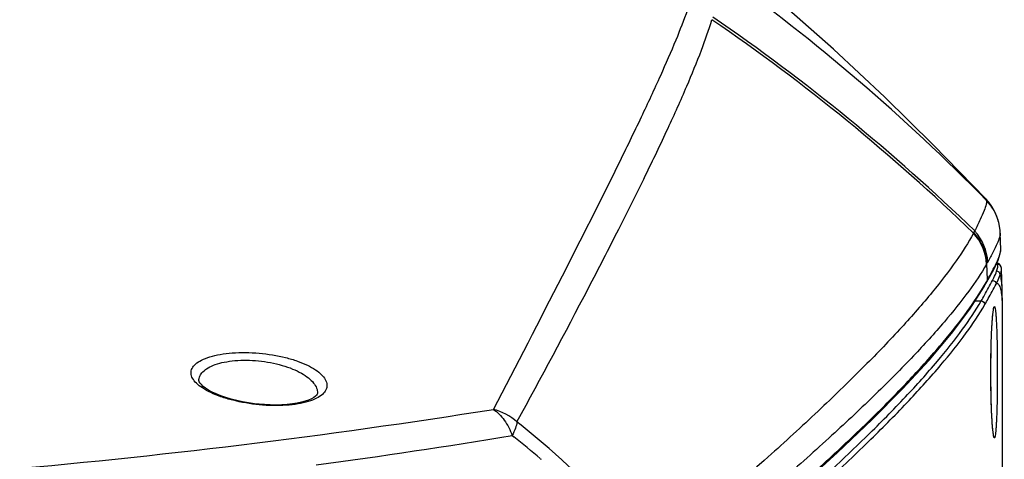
# Model space of a CAD drawing. Header units: millimetres. Extents: x 0 to 420, y 0 to 297.
# Tile 43 of 130: x 100.55 to 112.7, y 245 to 250.43. Entities that reach past the tile are written whole.
import ezdxf

# ---------------------------------------------------------------- set-up
doc = ezdxf.new("R2010")
doc.units = ezdxf.units.MM
doc.header["$LTSCALE"] = 23.1
doc.layers.get('0').update_dxf_attribs({"linetype": 'CONTINUOUS'})
for name, color, linetype in [('02___PRT_ALL_AXES', 7, 'CONTINUOUS'), ('06___PRT_ALL_SURFS', 7, 'CONTINUOUS'), ('DIM_PILOTEES', 7, 'CONTINUOUS')]:
    doc.layers.add(name, color=color, linetype=linetype)
doc.styles.get("Standard").update_dxf_attribs({"font": 'txt', "width": 0.8})
doc.dimstyles.new('DIMSTYLE_1', dxfattribs={"dimtxt": 3.5, "dimasz": 3, "dimexe": 2, "dimexo": 1.5, "dimgap": 3.5, "dimtad": 0, "dimtih": 1, "dimtoh": 1, "dimdec": 0, "dimlfac": 6.666667, "dimzin": 4, "dimdsep": 46, "dimtxsty": 'Standard', "dimblk": '_FILLED', "dimblk1": '_FILLED', "dimblk2": '_FILLED', "dimcen": 0.09, "dimadec": 0, "dimazin": 0, "dimtp": 0.8, "dimtm": 0.8, "dimtfac": 1, "dimtdec": 65535, "dimtofl": 0, "dimtmove": 0, "dimatfit": 3, "dimldrblk": '_FILLED', "dimfxl": 0, "dimtolj": 1, "dimtzin": 4, "dimarcsym": 0})

# ---------------------------------------------------------------- blocks, each defined once
blk = doc.blocks.new('_FILLED')
at = {"color": 0, "linetype": 'ByBlock'}
blk.add_solid([(0, 0), (-1, 0.1667), (-1, -0.1667)], dxfattribs=at)
blk = doc.blocks.new('*D1')
at = {"layer": 'DIM_PILOTEES', "color": 2, "linetype": 'Continuous'}
for p, q in [((94.081, 253.134), (166.963, 253.134)), ((164.963, 253.134), (164.963, 217.62)), ((164.963, 171.606), (164.963, 207.12)), ((124.482, 171.606), (166.963, 171.606))]:
    blk.add_line(p, q, dxfattribs=at)
at = {"layer": 'DIM_PILOTEES', "color": 2, "linetype": 'Continuous', "xscale": 3, "yscale": 3, "zscale": 3}
for p, rotation in [((164.963, 253.134), 90), ((164.963, 171.606), 270)]:
    blk.add_blockref('_FILLED', p, dxfattribs=dict(at, rotation=rotation))
blk = doc.blocks.new('*D2')
at = {"layer": 'DIM_PILOTEES', "color": 2, "linetype": 'Continuous'}
for p, q in [((94.086, 253.135), (147.958, 253.135)), ((145.958, 253.135), (145.958, 219.518)), ((145.958, 175.401), (145.958, 209.018)), ((110.112, 175.401), (147.958, 175.401))]:
    blk.add_line(p, q, dxfattribs=at)
at = {"layer": 'DIM_PILOTEES', "color": 2, "linetype": 'Continuous', "xscale": 3, "yscale": 3, "zscale": 3}
for p, rotation in [((145.958, 253.135), 90), ((145.958, 175.401), 270)]:
    blk.add_blockref('_FILLED', p, dxfattribs=dict(at, rotation=rotation))

msp = doc.modelspace()

# ---------------------------------------------------------------- linework, layer by layer
at = {"color": 7, "linetype": 'Continuous'}
for p, q in [((112.66, 247.594), (112.659, 247.595)), ((112.64, 247.42), (112.61, 247.43)), ((112.452, 247.132), (112.464, 247.154)), ((112.464, 247.154), (112.489, 247.197)), ((112.681, 242.637), (112.681, 246.88))]:
    msp.add_line(p, q, dxfattribs=at)
at = {"color": 9, "linetype": 'Continuous'}
for p, q in [((112.495, 247.221), (112.488, 247.422)), ((112.445, 247.136), (112.458, 247.156)), ((112.447, 247.137), (112.458, 247.156)), ((112.483, 247.2), (112.483, 247.2)), ((112.342, 246.961), (112.419, 246.961))]:
    msp.add_line(p, q, dxfattribs=at)
at = {"color": 7, "linetype": 'Continuous'}
for points in [[(112.489, 247.197), (112.573, 247.351), (112.626, 247.465), (112.654, 247.547), (112.66, 247.593)], [(112.664, 247.379), (112.656, 247.4), (112.64, 247.42)], [(112.668, 247.355), (112.667, 247.367), (112.664, 247.379)], [(108.434, 243.191), (109.06, 243.702), (109.639, 244.19), (110.167, 244.651), (110.645, 245.087), (111.072, 245.495), (111.448, 245.877), (111.774, 246.231), (112.051, 246.559), (112.277, 246.859), (112.452, 247.132)], [(112.681, 246.88), (112.68, 246.961), (112.678, 247.045), (112.677, 247.107)]]:
    msp.add_lwpolyline(points, dxfattribs=at)
for radius in [11.338, 11.266, 11.139, 10.976, 10.813, 10.676]:
    msp.add_circle((92.581, 235.881), radius, dxfattribs=at)
at = {"color": 9, "linetype": 'Continuous'}
for centre, radius, start, end in [((112.621, 247.367), 0.045, 17.5169, 90.0174), ((112.621, 247.367), 0.0449, 16.3673, 17.5118), ((112.608, 247.282), 0.045, 2.1285, 89.961), ((102.447, 252.963), 11.574, 329.8826, 330.1315), ((103.729, 252.226), 10.095, 330.139, 330.2728), ((109.925, 246.866), 2.755, 0.1147, 0.3125)]:
    msp.add_arc(centre, radius, start, end, dxfattribs=at)
at = {"color": 7, "linetype": 'Continuous'}
msp.add_arc((109.893, 246.866), 2.788, 0.0014, 0.1167, dxfattribs=at)
at = {"color": 9, "linetype": 'Continuous'}
for points, knots in [([(112.495, 247.221), (112.52, 247.264), (112.563, 247.342), (112.616, 247.448), (112.648, 247.528), (112.66, 247.575), (112.66, 247.593)], [0, 0, 0, 0, 0.366438, 0.654342, 0.864501, 1, 1, 1, 1]), ([(112.608, 247.327), (112.614, 247.344), (112.622, 247.371), (112.624, 247.401), (112.621, 247.412)], [0, 0, 0, 0, 0.60802, 1, 1, 1, 1]), ([(112.621, 247.412), (112.62, 247.416), (112.617, 247.423), (112.612, 247.43), (112.61, 247.43)], [0, 0, 0, 0, 0.632993, 1, 1, 1, 1]), ([(112.653, 247.284), (112.658, 247.297), (112.665, 247.321), (112.668, 247.345), (112.668, 247.355)], [0, 0, 0, 0, 0.578759, 1, 1, 1, 1]), ([(112.558, 247.215), (112.563, 247.225), (112.582, 247.262), (112.599, 247.3), (112.608, 247.327)], [0, 0, 0, 0, 0.289662, 1, 1, 1, 1]), ([(112.603, 247.17), (112.608, 247.18), (112.627, 247.218), (112.644, 247.256), (112.653, 247.284)], [0, 0, 0, 0, 0.28855, 1, 1, 1, 1]), ([(112.677, 247.107), (112.675, 247.142), (112.672, 247.202), (112.661, 247.261), (112.653, 247.284)], [0, 0, 0, 0, 0.589823, 1, 1, 1, 1]), ([(108.449, 243.228), (108.939, 243.621), (109.634, 244.198), (110.493, 244.964), (111.035, 245.474), (111.501, 245.946), (111.891, 246.376), (112.204, 246.765), (112.376, 247.017), (112.447, 247.137)], [0, 0, 0, 0, 0.335753, 0.482684, 0.61529, 0.733372, 0.836812, 0.925617, 1, 1, 1, 1]), ([(112.419, 246.961), (112.433, 246.985), (112.48, 247.069), (112.527, 247.153), (112.558, 247.215)], [0, 0, 0, 0, 0.288211, 1, 1, 1, 1]), ([(112.464, 246.916), (112.478, 246.941), (112.525, 247.024), (112.572, 247.109), (112.603, 247.17)], [0, 0, 0, 0, 0.288216, 1, 1, 1, 1]), ([(112.558, 247.215), (112.569, 247.214), (112.593, 247.205), (112.603, 247.181), (112.603, 247.17)], [0, 0, 0, 0, 0.500471, 1, 1, 1, 1]), ([(112.662, 247.106), (112.659, 247.118), (112.653, 247.137), (112.64, 247.161), (112.622, 247.174), (112.609, 247.172), (112.603, 247.17)], [0, 0, 0, 0, 0.357082, 0.61739, 0.810396, 1, 1, 1, 1]), ([(112.681, 246.881), (112.68, 246.925), (112.678, 247.001), (112.669, 247.076), (112.662, 247.106)], [0, 0, 0, 0, 0.58629, 1, 1, 1, 1]), ([(108.364, 242.984), (108.864, 243.386), (109.572, 243.974), (110.447, 244.755), (110.997, 245.275), (111.469, 245.754), (111.863, 246.19), (112.177, 246.584), (112.349, 246.84), (112.419, 246.961)], [0, 0, 0, 0, 0.337082, 0.484361, 0.617091, 0.735065, 0.838163, 0.926398, 1, 1, 1, 1]), ([(108.407, 242.941), (108.907, 243.342), (109.616, 243.93), (110.491, 244.711), (111.041, 245.23), (111.513, 245.709), (111.907, 246.146), (112.222, 246.539), (112.394, 246.795), (112.464, 246.916)], [0, 0, 0, 0, 0.337104, 0.484389, 0.61712, 0.735093, 0.838186, 0.926411, 1, 1, 1, 1]), ([(112.419, 246.961), (112.43, 246.961), (112.454, 246.951), (112.464, 246.928), (112.464, 246.916)], [0, 0, 0, 0, 0.500916, 1, 1, 1, 1])]:
    msp.add_open_spline(points, degree=3, knots=knots, dxfattribs=at)
for points in [[(112.458, 247.156), (112.458, 247.148), (112.456, 247.139), (112.452, 247.132)], [(112.495, 247.221), (112.495, 247.212), (112.493, 247.204), (112.489, 247.197)]]:
    msp.add_open_spline(points, degree=3, dxfattribs=at)
at = {"layer": '02___PRT_ALL_AXES', "color": 7, "linetype": 'Continuous'}
msp.add_line((112.677, 247.107), (112.668, 247.355), dxfattribs=at)
for points in [[(112.537, 246.081), (112.537, 246.109), (112.537, 246.151), (112.538, 246.191), (112.538, 246.231), (112.539, 246.269), (112.539, 246.306), (112.54, 246.342), (112.541, 246.376), (112.541, 246.409), (112.542, 246.441), (112.543, 246.471), (112.544, 246.501), (112.545, 246.529), (112.546, 246.555), (112.547, 246.581), (112.548, 246.605), (112.55, 246.628), (112.551, 246.649), (112.552, 246.67), (112.553, 246.689), (112.554, 246.708), (112.556, 246.725), (112.557, 246.741), (112.558, 246.756), (112.559, 246.769), (112.561, 246.782), (112.562, 246.794), (112.563, 246.804), (112.564, 246.814), (112.565, 246.822), (112.566, 246.83), (112.567, 246.836), (112.568, 246.842), (112.569, 246.846), (112.57, 246.848), (112.57, 246.849)], [(112.57, 245.311), (112.57, 245.311), (112.57, 245.313), (112.569, 245.315), (112.568, 245.319), (112.567, 245.325), (112.566, 245.331), (112.565, 245.339), (112.564, 245.348), (112.563, 245.357), (112.562, 245.369), (112.56, 245.381), (112.559, 245.394), (112.558, 245.409), (112.557, 245.424), (112.555, 245.441), (112.554, 245.459), (112.553, 245.478), (112.552, 245.499), (112.55, 245.521), (112.549, 245.544), (112.548, 245.568), (112.547, 245.593), (112.546, 245.62), (112.545, 245.649), (112.544, 245.678), (112.543, 245.709), (112.542, 245.742), (112.541, 245.775), (112.54, 245.811), (112.539, 245.847), (112.539, 245.885), (112.538, 245.924), (112.538, 245.965), (112.537, 246.006), (112.537, 246.049), (112.537, 246.081)]]:
    msp.add_lwpolyline(points, dxfattribs=at)
at = {"layer": '02___PRT_ALL_AXES', "color": 9, "linetype": 'Continuous'}
for centre, radius, start, end in [((113.084, 246.769), 0.522, 170.8723, 171.0985), ((113.076, 245.391), 0.515, 188.9968, 189.1244)]:
    msp.add_arc(centre, radius, start, end, dxfattribs=at)
for points, knots in [([(112.568, 246.851), (112.569, 246.856), (112.57, 246.864), (112.573, 246.875), (112.575, 246.883), (112.577, 246.888), (112.58, 246.891), (112.583, 246.891), (112.585, 246.887), (112.587, 246.881), (112.59, 246.872), (112.593, 246.855), (112.596, 246.826), (112.6, 246.785), (112.603, 246.734), (112.606, 246.674), (112.609, 246.605), (112.612, 246.529), (112.614, 246.417), (112.616, 246.267), (112.617, 246.144), (112.617, 246.081)], [0, 0, 0, 0, 0.015915, 0.028722, 0.038419, 0.04507, 0.048988, 0.051771, 0.056413, 0.063935, 0.074535, 0.088252, 0.124953, 0.173667, 0.233776, 0.30448, 0.384822, 0.473701, 0.569893, 0.778808, 1, 1, 1, 1]), ([(112.537, 246.081), (112.537, 246.164), (112.538, 246.322), (112.544, 246.539), (112.554, 246.713), (112.562, 246.811), (112.568, 246.849)], [0, 0, 0, 0, 0.323565, 0.615812, 0.848643, 1, 1, 1, 1]), ([(112.568, 245.311), (112.562, 245.349), (112.554, 245.447), (112.544, 245.621), (112.538, 245.839), (112.537, 245.997), (112.537, 246.081)], [0, 0, 0, 0, 0.150736, 0.383441, 0.675954, 1, 1, 1, 1]), ([(112.617, 246.081), (112.617, 246.017), (112.616, 245.894), (112.614, 245.744), (112.612, 245.632), (112.609, 245.556), (112.606, 245.487), (112.603, 245.427), (112.6, 245.376), (112.596, 245.335), (112.593, 245.307), (112.59, 245.289), (112.587, 245.28), (112.585, 245.275), (112.583, 245.27), (112.58, 245.27), (112.577, 245.273), (112.575, 245.278), (112.573, 245.286), (112.57, 245.297), (112.569, 245.305), (112.568, 245.31)], [0, 0, 0, 0, 0.2212, 0.43012, 0.526313, 0.615191, 0.695531, 0.766232, 0.826335, 0.875042, 0.911734, 0.925446, 0.936041, 0.943558, 0.948195, 0.950977, 0.954899, 0.961557, 0.971262, 0.984077, 1, 1, 1, 1])]:
    msp.add_open_spline(points, degree=3, knots=knots, dxfattribs=at)
at = {"layer": '06___PRT_ALL_SURFS', "color": 7, "linetype": 'Continuous'}
for p, q in [((112.512, 248.181), (112.475, 248.224)), ((112.659, 247.595), (112.652, 247.796)), ((102.766, 245.974), (102.766, 245.974)), ((104.229, 245.82), (104.229, 245.82))]:
    msp.add_line(p, q, dxfattribs=at)
at = {"layer": '06___PRT_ALL_SURFS', "color": 9, "linetype": 'Continuous'}
for p, q in [((112.482, 248.205), (112.483, 248.203)), ((112.482, 248.205), (112.483, 248.203)), ((112.327, 247.805), (112.323, 247.798)), ((112.327, 247.805), (112.323, 247.798)), ((112.337, 247.825), (112.327, 247.805)), ((112.337, 247.825), (112.327, 247.805)), ((106.631, 245.298), (106.651, 245.281)), ((106.631, 245.298), (106.652, 245.282)), ((106.978, 245.012), (106.987, 245.005)), ((106.978, 245.012), (106.987, 245.005))]:
    msp.add_line(p, q, dxfattribs=at)
at = {"layer": '06___PRT_ALL_SURFS', "color": 7, "linetype": 'Continuous'}
for points in [[(112.475, 248.224), (111.827, 248.891), (111.228, 249.478), (110.597, 250.069), (109.838, 250.742)], [(112.626, 247.958), (112.615, 247.992), (112.6, 248.033), (112.579, 248.078), (112.55, 248.127), (112.512, 248.181)], [(112.634, 247.93), (112.632, 247.938), (112.629, 247.95), (112.626, 247.958)], [(112.652, 247.796), (112.65, 247.832), (112.644, 247.883), (112.634, 247.93)], [(103.511, 245.685), (103.45, 245.692), (103.376, 245.702), (103.303, 245.715), (103.232, 245.731), (103.163, 245.749), (103.097, 245.768), (103.036, 245.79), (102.979, 245.812), (102.928, 245.836), (102.884, 245.86), (102.847, 245.884), (102.818, 245.906), (102.796, 245.927), (102.78, 245.945), (102.771, 245.96), (102.767, 245.97), (102.766, 245.974)], [(104.229, 245.82), (104.229, 245.816), (104.225, 245.808), (104.218, 245.797), (104.203, 245.784), (104.182, 245.768), (104.155, 245.752), (104.12, 245.737), (104.078, 245.722), (104.031, 245.709), (103.977, 245.698), (103.919, 245.688), (103.856, 245.681), (103.789, 245.677), (103.72, 245.675), (103.647, 245.676), (103.574, 245.68), (103.511, 245.685)]]:
    msp.add_lwpolyline(points, dxfattribs=at)
at = {"layer": '06___PRT_ALL_SURFS', "color": 9, "linetype": 'Continuous'}
for centre, radius, start, end in [((94.748, 230.832), 24.825, 44.4071, 54.3821), ((95.03, 229.932), 24.864, 45.9343, 55.5474), ((95.052, 229.962), 24.858, 45.9418, 55.5714), ((112.051, 247.788), 0.6, 16.4369, 44.0587), ((112.052, 247.786), 0.6, 13.8703, 44.0937), ((111.885, 247.388), 0.599, 2.5425, 43.1193), ((111.889, 247.395), 0.599, 2.5347, 43.1385), ((111.9, 247.415), 0.599, 2.5122, 43.1965), ((109.673, 249.027), 3.24, 330.1633, 330.3028), ((110.612, 248.493), 2.16, 330.2727, 330.8661), ((92.648, 332.191), 87.655, 274.92182, 279.02573), ((106.249, 244.984), 0.654, 47.5915, 76.7364), ((99.54, 236.493), 11.475, 48.8808, 51.4548), ((94.2, 320.032), 75.76, 277.59411, 279.44351), ((99.588, 236.393), 11.354, 49.393, 51.5275), ((99.415, 236.351), 11.664, 40.7006, 48.8749)]:
    msp.add_arc(centre, radius, start, end, dxfattribs=at)
for points, knots in [([(106.399, 245.621), (106.686, 246.17), (107.206, 247.177), (107.815, 248.383), (108.216, 249.209), (108.454, 249.721), (108.646, 250.16), (108.753, 250.432), (108.797, 250.557)], [0, 0, 0, 0, 0.338353, 0.619673, 0.737756, 0.840484, 0.927834, 1, 1, 1, 1]), ([(106.69, 245.467), (106.989, 246.015), (107.412, 246.806), (107.935, 247.822), (108.263, 248.48), (108.544, 249.068), (108.777, 249.585), (108.96, 250.031), (109.058, 250.308), (109.096, 250.435)], [0, 0, 0, 0, 0.338905, 0.48704, 0.620248, 0.738192, 0.840732, 0.927907, 1, 1, 1, 1]), ([(112.483, 248.203), (112.484, 248.197), (112.484, 248.18), (112.476, 248.138), (112.45, 248.065), (112.402, 247.955), (112.361, 247.872), (112.337, 247.825)], [0, 0, 0, 0, 0.048608, 0.117423, 0.320747, 0.614856, 1, 1, 1, 1]), ([(112.475, 248.224), (112.477, 248.222), (112.48, 248.216), (112.481, 248.209), (112.482, 248.205)], [0, 0, 0, 0, 0.393286, 1, 1, 1, 1]), ([(112.323, 247.798), (112.259, 247.68), (112.098, 247.43), (111.8, 247.044), (111.421, 246.612), (110.962, 246.135), (110.425, 245.613), (109.565, 244.824), (108.869, 244.225), (108.379, 243.814)], [0, 0, 0, 0, 0.071418, 0.158022, 0.260113, 0.377721, 0.510755, 0.659002, 1, 1, 1, 1]), ([(112.652, 247.796), (112.653, 247.779), (112.642, 247.735), (112.612, 247.66), (112.563, 247.558), (112.522, 247.483), (112.499, 247.441)], [0, 0, 0, 0, 0.131872, 0.340776, 0.630065, 1, 1, 1, 1]), ([(112.484, 247.415), (112.418, 247.3), (112.253, 247.056), (111.949, 246.679), (111.565, 246.257), (111.101, 245.79), (110.558, 245.279), (109.691, 244.506), (108.988, 243.921), (108.492, 243.521)], [0, 0, 0, 0, 0.071036, 0.157418, 0.259413, 0.377027, 0.510152, 0.658559, 1, 1, 1, 1]), ([(103.51, 245.678), (103.4, 245.689), (103.24, 245.716), (103.042, 245.774), (102.917, 245.824), (102.814, 245.88), (102.737, 245.938), (102.686, 246), (102.667, 246.056), (102.671, 246.098), (102.685, 246.139), (102.727, 246.188), (102.804, 246.235), (102.907, 246.274), (103.034, 246.303), (103.181, 246.321), (103.342, 246.325), (103.453, 246.32), (103.509, 246.315)], [0, 0, 0, 0, 0.173863, 0.252942, 0.323602, 0.384414, 0.434782, 0.475267, 0.50843, 0.524024, 0.540055, 0.576462, 0.622451, 0.679763, 0.748226, 0.826294, 0.911344, 1, 1, 1, 1]), ([(103.509, 246.315), (103.619, 246.306), (103.779, 246.28), (103.976, 246.222), (104.1, 246.172), (104.202, 246.116), (104.294, 246.045), (104.356, 245.952), (104.336, 245.858), (104.288, 245.8), (104.212, 245.752), (104.11, 245.713), (103.983, 245.685), (103.837, 245.669), (103.677, 245.666), (103.566, 245.672), (103.51, 245.678)], [0, 0, 0, 0, 0.173637, 0.252473, 0.322893, 0.3836, 0.434156, 0.508104, 0.540393, 0.577272, 0.623292, 0.680399, 0.748606, 0.826469, 0.911389, 1, 1, 1, 1]), ([(102.766, 245.974), (102.766, 245.994), (102.774, 246.036), (102.816, 246.092), (102.882, 246.14), (102.972, 246.179), (103.083, 246.208), (103.262, 246.233), (103.404, 246.23), (103.501, 246.221)], [0, 0, 0, 0, 0.070177, 0.148338, 0.243202, 0.358993, 0.496234, 0.652469, 1, 1, 1, 1]), ([(103.501, 246.221), (103.6, 246.211), (103.743, 246.185), (103.918, 246.124), (104.027, 246.073), (104.115, 246.015), (104.18, 245.953), (104.221, 245.889), (104.23, 245.842), (104.229, 245.82)], [0, 0, 0, 0, 0.337152, 0.489816, 0.626182, 0.744317, 0.844084, 0.927547, 1, 1, 1, 1]), ([(106.399, 245.621), (106.452, 245.587), (106.547, 245.487), (106.607, 245.366), (106.631, 245.298)], [0, 0, 0, 0, 0.463578, 1, 1, 1, 1]), ([(106.69, 245.467), (106.687, 245.441), (106.67, 245.383), (106.646, 245.328), (106.631, 245.298)], [0, 0, 0, 0, 0.435975, 1, 1, 1, 1])]:
    msp.add_open_spline(points, degree=3, knots=knots, dxfattribs=at)

# ---------------------------------------------------------------- dimensions: what is measured, and where the dimension line sits
at = {"layer": 'DIM_PILOTEES', "color": 2, "linetype": 'Continuous'}
for base, p1, p2, picture, middle in [((164.963, 253.134), (122.982, 171.606), (92.581, 253.134), '*D1', (160.763, 210.62)), ((145.958, 253.135), (108.612, 175.401), (92.586, 253.135), '*D2', (141.758, 212.518))]:
    dim = msp.add_linear_dim(base=base, p1=p1, p2=p2, angle=90, dimstyle='DIMSTYLE_1', dxfattribs=at)
    dim.commit()
    dim.dimension.update_dxf_attribs({"geometry": picture, "text_midpoint": middle, "dimtype": 160})

doc.saveas('drawing.dxf')
